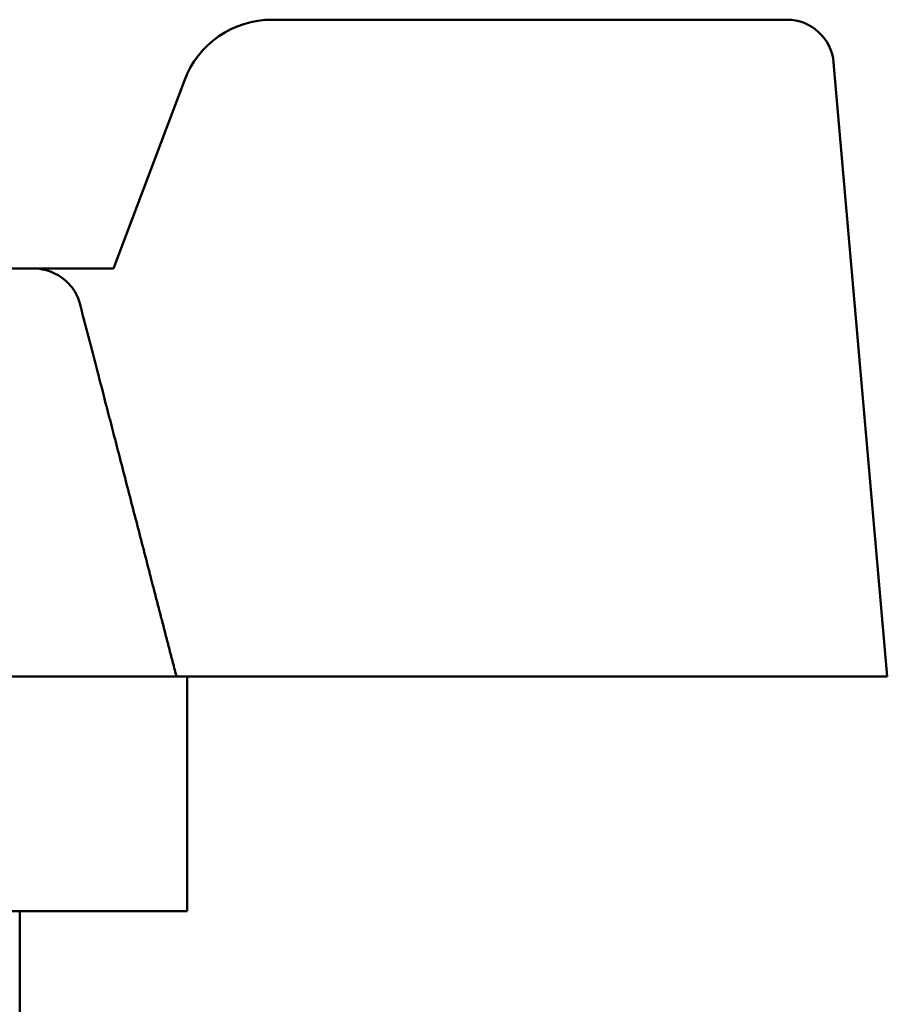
# Model space of a CAD drawing. Header units: millimetres. Extents: x 37 to 189, y 82 to 248.
# Tile 26 of 27: x 71 to 89, y 226 to 247. Entities that reach past the tile are written whole.
import ezdxf

# ---------------------------------------------------------------- set-up
doc = ezdxf.new("R2010")
doc.units = ezdxf.units.MM
doc.layers.add('Видимый контур (ГОСТ)', color=7, linetype='Continuous', lineweight=50)

msp = doc.modelspace()

# ---------------------------------------------------------------- linework, layer by layer
at = {"layer": 'Видимый контур (ГОСТ)'}
for p, q in [((87.241, 246.862), (76.265, 246.862)), ((89.382, 232.862), (88.237, 245.949)), ((74.394, 245.568), (72.882, 241.562)), ((55.61, 241.562), (71.154, 241.562)), ((72.882, 241.562), (71.154, 241.562)), ((74.225, 232.862), (65.399, 232.862)), ((74.225, 232.862), (89.382, 232.862)), ((74.453, 232.862), (74.453, 227.862)), ((66.132, 227.862), (74.453, 227.862)), ((70.882, 227.862), (70.882, 225.112))]:
    msp.add_line(p, q, dxfattribs=at)
for centre, radius, start, end in [((76.265, 244.862), 2, 90, 159.3256), ((87.241, 245.862), 1, 5, 90)]:
    msp.add_arc(centre, radius, start, end, dxfattribs=at)
msp.add_open_spline([(72.164, 240.812), (72.152, 240.856), (72.138, 240.899), (72.074, 241.053), (71.991, 241.175), (71.812, 241.351), (71.683, 241.434), (71.442, 241.532), (71.286, 241.562), (71.154, 241.562)], degree=3, knots=[0.0237298, 0.0237298, 0.0237298, 0.0237298, 0.0364594, 0.0364594, 0.0735615, 0.0735615, 0.1118199, 0.1118199, 0.1515458, 0.1515458, 0.1515458, 0.1515458], dxfattribs=at)
msp.add_rational_spline([(72.164, 240.812), (72.685, 238.809), (73.725, 234.793), (74.225, 232.862)], [26.4233411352, 25.1809248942, 23.0112575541, 22.0955468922], degree=2, knots=[202.671691, 202.671691, 202.671691, 204.434283, 205.692538, 205.692538, 205.692538], dxfattribs=at)

doc.saveas('drawing.dxf')
